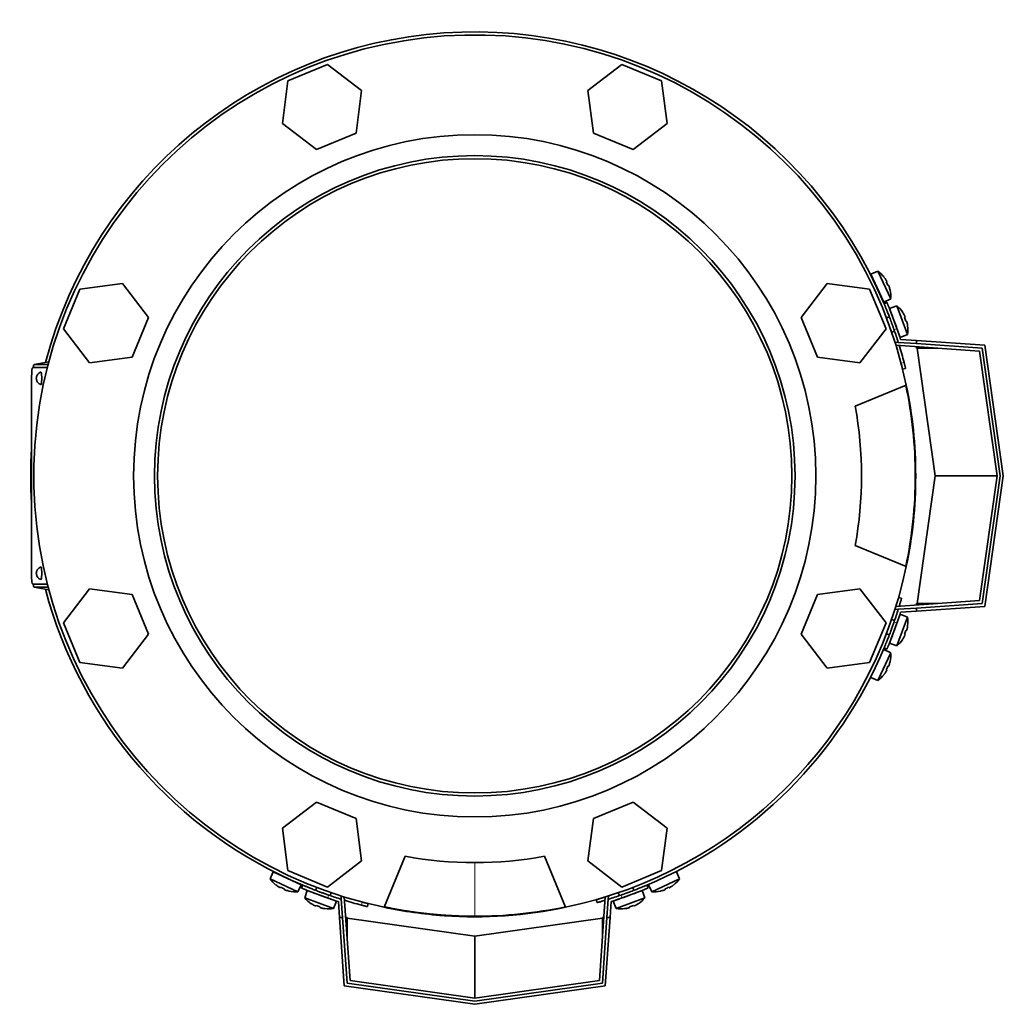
# Model space of a CAD drawing. Header units: millimetres. Extents: x 481 to 1373, y -1380 to 1448.
# Tile 1 of 28: x 484 to 802, y -1380 to -1061. Entities that reach past the tile are written whole.
import ezdxf

# ---------------------------------------------------------------- set-up
doc = ezdxf.new("R2010")
doc.units = ezdxf.units.MM
for name, color, linetype in [('M5X8_UNI7687', 7, 'Continuous'), ('MID_344-2', 7, 'Continuous'), ('VSI344-454_FILTR', 7, 'Continuous'), ('VSI344-454_FLANG', 7, 'Continuous'), ('VSI344-454_TERMI', 7, 'Continuous'), ('VSI344-454_TESTA', 7, 'Continuous'), ('VSI344_DIFFUSORE', 7, 'Continuous')]:
    doc.layers.add(name, color=color, linetype=linetype)

# ---------------------------------------------------------------- blocks, each defined once
blk = doc.blocks.new('SE2')
at = {"layer": 'M5X8_UNI7687', "color": 7, "linetype": 'Continuous', "lineweight": 35}
for p, q in [((761.76, -1142.71), (759.47, -1143.71)), ((763.69, -1152.77), (759.47, -1143.71)), ((761.76, -1142.71), (765.93, -1151.65)), ((763.78, -1144.62), (763.76, -1144.64)), ((764.63, -1146.03), (764.46, -1146.13)), ((765.23, -1147.32), (765.04, -1147.39)), ((763.69, -1152.77), (765.93, -1151.65)), ((765.74, -1148.88), (765.76, -1148.88)), ((767.97, -1153.98), (765.6, -1154.76)), ((765.6, -1154.76), (769.02, -1164.16)), ((771.34, -1163.24), (767.97, -1153.98)), ((765.49, -1157.46), (764.55, -1157.81)), ((769.8, -1156.07), (769.81, -1156.05)), ((770.54, -1157.53), (770.36, -1157.62)), ((771.03, -1158.86), (770.83, -1158.92)), ((771.4, -1160.46), (771.42, -1160.47)), ((766.26, -1162.5), (767.2, -1162.16)), ((769.02, -1164.16), (771.34, -1163.24)), ((769.02, -1253.61), (765.6, -1263.01)), ((771.34, -1254.53), (769.02, -1253.61)), ((767.2, -1255.61), (766.26, -1255.27)), ((767.97, -1263.8), (771.34, -1254.53)), ((764.55, -1259.96), (765.49, -1260.31)), ((770.54, -1260.24), (770.36, -1260.15)), ((771.03, -1258.91), (770.83, -1258.85)), ((771.4, -1257.31), (771.42, -1257.3)), ((765.6, -1263.01), (767.97, -1263.8)), ((769.8, -1261.7), (769.81, -1261.72)), ((765.93, -1266.12), (761.76, -1275.06)), ((765.93, -1266.12), (763.69, -1265)), ((765.74, -1268.89), (765.76, -1268.89)), ((764.63, -1271.74), (764.46, -1271.64)), ((765.23, -1270.45), (765.04, -1270.38)), ((759.47, -1274.06), (761.76, -1275.06)), ((763.76, -1273.13), (763.78, -1273.15)), ((566.35, -1336.83), (565.35, -1339.12)), ((574.29, -1343.29), (565.35, -1339.12)), ((566.35, -1336.83), (575.41, -1341.05)), ((697.69, -1339.12), (688.76, -1343.29)), ((697.69, -1339.12), (696.7, -1336.83)), ((567.28, -1341.12), (567.26, -1341.14)), ((568.67, -1341.99), (568.77, -1341.82)), ((569.96, -1342.6), (570.03, -1342.4)), ((574.29, -1343.29), (575.41, -1341.05)), ((580.44, -1341.92), (580.1, -1342.85)), ((682.94, -1342.85), (682.6, -1341.92)), ((687.64, -1341.05), (688.76, -1343.29)), ((693.09, -1342.6), (693.02, -1342.4)), ((694.38, -1341.99), (694.28, -1341.82)), ((695.79, -1341.14), (695.76, -1341.12)), ((571.52, -1343.1), (571.52, -1343.12)), ((577.4, -1342.96), (576.61, -1345.33)), ((576.61, -1345.33), (585.88, -1348.71)), ((586.8, -1346.38), (577.4, -1342.96)), ((584.8, -1344.57), (585.14, -1343.63)), ((685.64, -1342.96), (676.25, -1346.38)), ((677.17, -1348.71), (686.43, -1345.33)), ((677.9, -1343.63), (678.25, -1344.57)), ((686.43, -1345.33), (685.64, -1342.96)), ((691.53, -1343.1), (691.53, -1343.12)), ((578.71, -1347.16), (578.69, -1347.17)), ((580.17, -1347.91), (580.25, -1347.72)), ((581.5, -1348.39), (581.56, -1348.2)), ((583.1, -1348.76), (583.11, -1348.78)), ((585.88, -1348.71), (586.8, -1346.38)), ((676.25, -1346.38), (677.17, -1348.71)), ((679.95, -1348.76), (679.94, -1348.78)), ((681.54, -1348.39), (681.49, -1348.2)), ((682.88, -1347.91), (682.79, -1347.72)), ((684.34, -1347.16), (684.36, -1347.17))]:
    blk.add_line(p, q, dxfattribs=at)
for centre, radius, start, end in [((759.86, -1145.73), 0.5, 5.7321, 25), ((755.96, -1150.86), 10, 38.5916, 54.5414), ((762.39, -1151.17), 0.5, 25, 44.2679), ((755.96, -1150.86), 10, 355.4586, 11.4084), ((761.48, -1161.58), 10, 33.5916, 49.5414), ((761.48, -1161.58), 10, 350.4586, 6.4084), ((767.87, -1162.45), 0.5, 20, 39.2041), ((767.87, -1255.32), 0.5, 320.7959, 340), ((761.48, -1256.19), 10, 353.5916, 9.5414), ((765.81, -1260.96), 0.5, 340, 359.4626), ((761.48, -1256.19), 10, 310.4586, 326.4084), ((755.96, -1266.91), 10, 348.5916, 4.5414), ((755.96, -1266.91), 10, 305.4586, 321.4084), ((573.5, -1333.32), 10, 215.4586, 231.4084), ((568.37, -1337.22), 0.5, 245, 264.2679), ((689.55, -1333.32), 10, 308.5916, 324.5414), ((573.81, -1339.76), 0.5, 225.7321, 245), ((573.5, -1333.32), 10, 258.5916, 274.5414), ((584.22, -1338.84), 10, 220.4586, 236.4084), ((579.45, -1343.18), 0.5, 250, 269.4626), ((585.09, -1345.23), 0.5, 230.7959, 250), ((677.96, -1345.23), 0.5, 290, 309.2041), ((678.83, -1338.84), 10, 303.5916, 319.5414), ((689.55, -1333.32), 10, 265.4586, 281.4084), ((584.22, -1338.84), 10, 263.5916, 279.5414), ((678.83, -1338.84), 10, 260.4586, 276.4084)]:
    blk.add_arc(centre, radius, start, end, dxfattribs=at)
for centre, major_axis, ratio, start_param, end_param in [((755.97, -1150.85), (-4.23, 9.06), 0.996195, 4.833518, 4.948078), ((757.96, -1149.93), (3.91, -8.39), 0.811251, 1.49595, 1.645642), ((755.97, -1150.85), (4.23, -9.06), 0.996195, 1.335108, 1.449667), ((761.5, -1161.58), (-3.42, 9.4), 0.996195, 4.833518, 4.948078), ((763.56, -1160.83), (3.17, -8.7), 0.811251, 1.49595, 1.645642), ((761.5, -1161.58), (3.42, -9.4), 0.996195, 1.335108, 1.449667), ((763.56, -1256.94), (-3.17, -8.7), 0.811251, 1.49595, 1.645642), ((761.5, -1256.19), (3.42, 9.4), 0.996195, 4.833518, 4.948078), ((761.5, -1256.19), (-3.42, -9.4), 0.996195, 1.335108, 1.449667), ((755.97, -1266.92), (4.23, 9.06), 0.996195, 4.833518, 4.948078), ((755.97, -1266.92), (-4.23, -9.06), 0.996195, 1.335108, 1.449667), ((757.96, -1267.84), (-3.91, -8.39), 0.811251, 1.49595, 1.645642), ((573.49, -1333.33), (-9.06, 4.23), 0.996195, 1.335108, 1.449667), ((572.56, -1335.32), (-8.39, 3.91), 0.811251, 1.49595, 1.645642), ((573.49, -1333.33), (9.06, -4.23), 0.996195, 4.833518, 4.948078), ((689.55, -1333.33), (-9.06, -4.23), 0.996195, 1.335108, 1.449667), ((690.48, -1335.32), (-8.39, -3.91), 0.811251, 1.49595, 1.645642), ((689.55, -1333.33), (9.06, 4.23), 0.996195, 4.833518, 4.948078), ((584.22, -1338.86), (-9.4, 3.42), 0.996195, 1.335108, 1.449667), ((583.47, -1340.92), (-8.7, 3.17), 0.811251, 1.49595, 1.645642), ((584.22, -1338.86), (9.4, -3.42), 0.996195, 4.833518, 4.948078), ((678.83, -1338.86), (-9.4, -3.42), 0.996195, 1.335108, 1.449667), ((679.58, -1340.92), (-8.7, -3.17), 0.811251, 1.49595, 1.645642), ((678.83, -1338.86), (9.4, 3.42), 0.996195, 4.833518, 4.948078)]:
    blk.add_ellipse(centre, major_axis=major_axis, ratio=ratio, start_param=start_param, end_param=end_param, dxfattribs=at)
for points in [[(764.63, -1146.03), (764.64, -1146.03), (764.64, -1146.03), (764.64, -1146.02), (764.64, -1146.01), (764.63, -1145.99), (764.63, -1145.97), (764.62, -1145.95), (764.61, -1145.92), (764.59, -1145.89), (764.58, -1145.85), (764.56, -1145.82), (764.54, -1145.78), (764.52, -1145.74), (764.5, -1145.71), (764.47, -1145.67), (764.45, -1145.62), (764.43, -1145.6), (764.42, -1145.58)], [(765.44, -1147.77), (765.44, -1147.75), (765.43, -1147.72), (765.41, -1147.68), (765.4, -1147.63), (765.38, -1147.59), (765.37, -1147.55), (765.35, -1147.51), (765.33, -1147.48), (765.32, -1147.44), (765.3, -1147.41), (765.29, -1147.39), (765.28, -1147.36), (765.27, -1147.35), (765.26, -1147.33), (765.25, -1147.32), (765.24, -1147.32), (765.24, -1147.32), (765.23, -1147.32)], [(770.54, -1157.53), (770.55, -1157.53), (770.55, -1157.53), (770.55, -1157.52), (770.55, -1157.5), (770.55, -1157.49), (770.54, -1157.47), (770.54, -1157.44), (770.53, -1157.42), (770.52, -1157.38), (770.5, -1157.35), (770.49, -1157.31), (770.47, -1157.27), (770.46, -1157.23), (770.44, -1157.19), (770.42, -1157.15), (770.4, -1157.11), (770.38, -1157.08), (770.37, -1157.06)], [(771.2, -1159.33), (771.2, -1159.32), (771.19, -1159.28), (771.18, -1159.24), (771.17, -1159.19), (771.15, -1159.15), (771.14, -1159.11), (771.13, -1159.07), (771.12, -1159.03), (771.1, -1158.99), (771.09, -1158.96), (771.08, -1158.94), (771.07, -1158.91), (771.06, -1158.89), (771.05, -1158.88), (771.04, -1158.87), (771.04, -1158.86), (771.03, -1158.86), (771.03, -1158.86)], [(771.03, -1258.91), (771.03, -1258.91), (771.04, -1258.91), (771.04, -1258.9), (771.05, -1258.89), (771.06, -1258.88), (771.07, -1258.86), (771.08, -1258.84), (771.09, -1258.81), (771.1, -1258.78), (771.12, -1258.74), (771.13, -1258.7), (771.14, -1258.66), (771.15, -1258.62), (771.17, -1258.58), (771.18, -1258.54), (771.19, -1258.49), (771.2, -1258.46), (771.2, -1258.44)], [(770.37, -1260.71), (770.38, -1260.69), (770.4, -1260.66), (770.42, -1260.62), (770.44, -1260.58), (770.46, -1260.54), (770.47, -1260.5), (770.49, -1260.46), (770.5, -1260.42), (770.52, -1260.39), (770.53, -1260.36), (770.54, -1260.33), (770.54, -1260.3), (770.55, -1260.28), (770.55, -1260.27), (770.55, -1260.25), (770.55, -1260.24), (770.55, -1260.24), (770.54, -1260.24)], [(764.42, -1272.19), (764.43, -1272.18), (764.45, -1272.15), (764.47, -1272.1), (764.5, -1272.07), (764.52, -1272.03), (764.54, -1271.99), (764.56, -1271.95), (764.58, -1271.92), (764.59, -1271.88), (764.61, -1271.85), (764.62, -1271.82), (764.63, -1271.8), (764.63, -1271.78), (764.64, -1271.77), (764.64, -1271.75), (764.64, -1271.74), (764.64, -1271.74), (764.63, -1271.74)], [(765.23, -1270.45), (765.24, -1270.45), (765.24, -1270.45), (765.25, -1270.45), (765.26, -1270.44), (765.27, -1270.42), (765.28, -1270.41), (765.29, -1270.39), (765.3, -1270.36), (765.32, -1270.33), (765.33, -1270.29), (765.35, -1270.26), (765.37, -1270.22), (765.38, -1270.18), (765.4, -1270.14), (765.41, -1270.1), (765.43, -1270.05), (765.44, -1270.02), (765.44, -1270)], [(568.22, -1341.78), (568.23, -1341.79), (568.26, -1341.81), (568.3, -1341.84), (568.34, -1341.86), (568.38, -1341.88), (568.42, -1341.9), (568.46, -1341.92), (568.49, -1341.94), (568.53, -1341.96), (568.56, -1341.97), (568.58, -1341.98), (568.61, -1341.99), (568.63, -1342), (568.64, -1342), (568.66, -1342), (568.67, -1342), (568.67, -1342), (568.67, -1341.99)], [(569.96, -1342.6), (569.96, -1342.6), (569.96, -1342.6), (569.96, -1342.61), (569.97, -1342.62), (569.98, -1342.63), (570, -1342.64), (570.02, -1342.65), (570.05, -1342.67), (570.08, -1342.68), (570.11, -1342.7), (570.15, -1342.71), (570.19, -1342.73), (570.23, -1342.74), (570.27, -1342.76), (570.31, -1342.77), (570.36, -1342.79), (570.39, -1342.8), (570.41, -1342.81)], [(692.64, -1342.81), (692.66, -1342.8), (692.69, -1342.79), (692.73, -1342.77), (692.78, -1342.76), (692.82, -1342.74), (692.86, -1342.73), (692.9, -1342.71), (692.93, -1342.7), (692.97, -1342.68), (693, -1342.67), (693.02, -1342.65), (693.05, -1342.64), (693.06, -1342.63), (693.08, -1342.62), (693.09, -1342.61), (693.09, -1342.6), (693.09, -1342.6), (693.09, -1342.6)], [(694.38, -1341.99), (694.38, -1342), (694.38, -1342), (694.39, -1342), (694.4, -1342), (694.42, -1342), (694.44, -1341.99), (694.46, -1341.98), (694.49, -1341.97), (694.52, -1341.96), (694.55, -1341.94), (694.59, -1341.92), (694.63, -1341.9), (694.67, -1341.88), (694.7, -1341.86), (694.74, -1341.84), (694.78, -1341.81), (694.81, -1341.79), (694.83, -1341.78)], [(579.7, -1347.74), (579.72, -1347.74), (579.75, -1347.76), (579.79, -1347.78), (579.83, -1347.8), (579.87, -1347.82), (579.91, -1347.84), (579.95, -1347.85), (579.99, -1347.87), (580.02, -1347.88), (580.05, -1347.89), (580.08, -1347.9), (580.11, -1347.91), (580.13, -1347.91), (580.14, -1347.91), (580.16, -1347.91), (580.16, -1347.91), (580.17, -1347.91), (580.17, -1347.91)], [(581.5, -1348.39), (581.5, -1348.39), (581.5, -1348.4), (581.51, -1348.41), (581.52, -1348.41), (581.53, -1348.42), (581.55, -1348.43), (581.57, -1348.44), (581.6, -1348.45), (581.63, -1348.47), (581.67, -1348.48), (581.71, -1348.49), (581.75, -1348.5), (581.79, -1348.51), (581.83, -1348.53), (581.87, -1348.54), (581.92, -1348.55), (581.95, -1348.56), (581.97, -1348.56)], [(681.08, -1348.56), (681.09, -1348.56), (681.13, -1348.55), (681.17, -1348.54), (681.22, -1348.53), (681.26, -1348.51), (681.3, -1348.5), (681.34, -1348.49), (681.38, -1348.48), (681.41, -1348.47), (681.45, -1348.45), (681.47, -1348.44), (681.5, -1348.43), (681.51, -1348.42), (681.53, -1348.41), (681.54, -1348.41), (681.54, -1348.4), (681.54, -1348.39), (681.54, -1348.39)], [(682.88, -1347.91), (682.88, -1347.91), (682.88, -1347.91), (682.89, -1347.91), (682.9, -1347.91), (682.92, -1347.91), (682.94, -1347.91), (682.97, -1347.9), (682.99, -1347.89), (683.03, -1347.88), (683.06, -1347.87), (683.1, -1347.85), (683.14, -1347.84), (683.18, -1347.82), (683.22, -1347.8), (683.26, -1347.78), (683.3, -1347.76), (683.33, -1347.74), (683.35, -1347.74)]]:
    blk.add_open_spline(points, degree=3, dxfattribs=at)
at = {"layer": 'MID_344-2', "color": 7, "linetype": 'Continuous', "lineweight": 35}
for p, q in [((767.38, -1165.87), (767.39, -1165.68)), ((767.39, -1165.68), (768.39, -1165.75)), ((794.65, -1168.59), (767.64, -1166.7)), ((800.31, -1208.89), (794.65, -1168.59)), ((794.65, -1249.18), (800.31, -1208.89)), ((767.64, -1251.07), (794.65, -1249.18)), ((767.39, -1252.09), (767.38, -1251.9)), ((768.39, -1252.02), (767.39, -1252.09)), ((588.32, -1344.75), (588.51, -1344.74)), ((588.39, -1345.75), (588.32, -1344.75)), ((589.34, -1345), (591.23, -1372.01)), ((671.82, -1372.01), (673.71, -1345)), ((674.54, -1344.74), (674.73, -1344.75)), ((674.73, -1344.75), (674.66, -1345.75)), ((591.23, -1372.01), (631.52, -1377.67)), ((631.52, -1377.67), (671.82, -1372.01))]:
    blk.add_line(p, q, dxfattribs=at)
at = {"layer": 'VSI344-454_FILTR', "color": 4, "linetype": 'Continuous', "lineweight": 9}
for p, q in [((769.29, -1172.47), (770.26, -1172.23)), ((767.74, -1251.07), (767.65, -1251.04)), ((673.68, -1345.01), (673.7, -1345.1)), ((594.87, -1347.63), (595.11, -1346.66))]:
    blk.add_line(p, q, dxfattribs=at)
at = {"layer": 'VSI344-454_FILTR', "color": 7, "linetype": 'Continuous', "lineweight": 35}
for p, q in [((769.79, -1174.41), (770.76, -1174.17)), ((769.46, -1248.44), (768.5, -1248.16)), ((670.8, -1345.87), (671.08, -1346.83)), ((596.81, -1348.12), (597.05, -1347.15))]:
    blk.add_line(p, q, dxfattribs=at)
for start, end in [(22.7725, 165.1916), (14.7986, 17.0656), (176.4875, 183.5125), (194.8084, 247.2275), (292.8017, 337.1983), (252.9344, 255.2014)]:
    blk.add_arc((631.52, -1208.89), 143.5, start, end, dxfattribs=at)
for points, knots in [([(769.79, -1174.41), (769.79, -1174.41), (769.79, -1174.41), (769.79, -1174.4), (769.78, -1174.38), (769.77, -1174.35), (769.77, -1174.31), (769.75, -1174.23), (769.71, -1174.09), (769.65, -1173.85), (769.57, -1173.56), (769.5, -1173.26), (769.42, -1172.98), (769.36, -1172.73), (769.32, -1172.56), (769.29, -1172.47)], [0, 0, 0, 0, 0.042103, 0.083814, 0.125314, 0.166786, 0.208415, 0.250382, 0.376122, 0.50071, 0.625019, 0.750518, 0.833796, 0.916472, 1, 1, 1, 1]), ([(770.26, -1172.23), (770.27, -1172.27), (770.3, -1172.36), (770.33, -1172.49), (770.36, -1172.61), (770.39, -1172.73), (770.43, -1172.85), (770.48, -1173.05), (770.55, -1173.31), (770.62, -1173.61), (770.68, -1173.85), (770.72, -1174.01), (770.75, -1174.11), (770.76, -1174.16), (770.76, -1174.17), (770.76, -1174.17)], [0, 0, 0, 0, 0.04197, 0.083551, 0.124921, 0.166263, 0.207758, 0.249586, 0.375032, 0.499366, 0.623892, 0.749699, 0.833235, 0.916179, 1, 1, 1, 1]), ([(769.46, -1248.44), (769.46, -1248.44), (769.46, -1248.44), (769.46, -1248.46), (769.45, -1248.48), (769.44, -1248.51), (769.43, -1248.55), (769.42, -1248.6), (769.39, -1248.71), (769.33, -1248.91), (769.22, -1249.27), (769.09, -1249.71), (768.97, -1250.13), (768.86, -1250.48), (768.78, -1250.74), (768.73, -1250.91), (768.71, -1250.99)], [0, 0, 0, 0, 0.0360916, 0.0718605, 0.1074196, 0.142884, 0.1783694, 0.2139916, 0.2498648, 0.3760321, 0.5002654, 0.6243037, 0.7502673, 0.8128325, 0.8748978, 0.9284749, 0.9284749, 0.9284749, 0.9284749]), ([(670.8, -1345.87), (670.8, -1345.86), (670.8, -1345.86), (670.82, -1345.86), (670.84, -1345.85), (670.87, -1345.84), (670.91, -1345.83), (670.96, -1345.82), (671.07, -1345.79), (671.27, -1345.73), (671.63, -1345.62), (672.07, -1345.5), (672.49, -1345.37), (672.84, -1345.26), (673.12, -1345.18), (673.4, -1345.1), (673.58, -1345.04), (673.68, -1345.01)], [0, 0, 0, 0, 0.036092, 0.07186, 0.10742, 0.142884, 0.178369, 0.213991, 0.249865, 0.376032, 0.500265, 0.624303, 0.750267, 0.812832, 0.874898, 0.937082, 1, 1, 1, 1]), ([(673.63, -1346.07), (673.63, -1346.07), (673.58, -1346.08), (673.47, -1346.12), (673.31, -1346.17), (673.16, -1346.21), (673.01, -1346.26), (672.73, -1346.34), (672.35, -1346.46), (671.91, -1346.59), (671.55, -1346.69), (671.33, -1346.75), (671.2, -1346.79), (671.13, -1346.81), (671.09, -1346.82), (671.08, -1346.83), (671.08, -1346.83)], [0.0715916, 0.0715916, 0.0715916, 0.0715916, 0.0718269, 0.1073717, 0.1428229, 0.1782961, 0.2139067, 0.2497688, 0.3756794, 0.4997397, 0.6239373, 0.7501533, 0.812742, 0.8748331, 0.9370469, 1, 1, 1, 1]), ([(596.81, -1348.12), (596.81, -1348.12), (596.81, -1348.12), (596.79, -1348.12), (596.77, -1348.11), (596.74, -1348.11), (596.71, -1348.1), (596.63, -1348.08), (596.49, -1348.04), (596.25, -1347.98), (595.95, -1347.91), (595.65, -1347.83), (595.37, -1347.76), (595.12, -1347.69), (594.96, -1347.65), (594.87, -1347.63)], [0, 0, 0, 0, 0.042103, 0.083814, 0.125314, 0.166786, 0.208415, 0.250382, 0.376122, 0.50071, 0.625019, 0.750518, 0.833796, 0.916472, 1, 1, 1, 1]), ([(595.11, -1346.66), (595.16, -1346.67), (595.24, -1346.69), (595.37, -1346.72), (595.49, -1346.75), (595.61, -1346.79), (595.73, -1346.82), (595.93, -1346.87), (596.19, -1346.94), (596.49, -1347.01), (596.73, -1347.07), (596.89, -1347.11), (596.99, -1347.14), (597.04, -1347.15), (597.05, -1347.15), (597.05, -1347.15)], [0, 0, 0, 0, 0.04197, 0.083551, 0.124921, 0.166263, 0.207758, 0.249586, 0.375033, 0.499366, 0.623892, 0.749699, 0.833235, 0.916179, 1, 1, 1, 1])]:
    blk.add_open_spline(points, degree=3, knots=knots, dxfattribs=at)
at = {"layer": 'VSI344-454_FLANG', "color": 7, "linetype": 'Continuous', "lineweight": 35}
for p, q in [((583.97, -1075.97), (571.16, -1081.27)), ((594.96, -1084.4), (583.97, -1075.97)), ((679.08, -1075.97), (668.09, -1084.4)), ((691.88, -1081.27), (679.08, -1075.97)), ((571.16, -1081.27), (569.36, -1095.01)), ((693.69, -1095.01), (691.88, -1081.27)), ((593.15, -1098.14), (594.96, -1084.4)), ((668.09, -1084.4), (669.9, -1098.14)), ((569.36, -1095.01), (580.35, -1103.44)), ((682.7, -1103.44), (693.69, -1095.01)), ((580.35, -1103.44), (593.15, -1098.14)), ((669.9, -1098.14), (682.7, -1103.44)), ((503.91, -1148.53), (498.61, -1161.33)), ((517.65, -1146.72), (503.91, -1148.53)), ((526.08, -1157.71), (517.65, -1146.72)), ((745.4, -1146.72), (736.97, -1157.71)), ((759.14, -1148.53), (745.4, -1146.72)), ((764.44, -1161.33), (759.14, -1148.53)), ((520.78, -1170.51), (526.08, -1157.71)), ((736.97, -1157.71), (742.27, -1170.51)), ((498.61, -1161.33), (507.04, -1172.32)), ((756.01, -1172.32), (764.44, -1161.33)), ((507.04, -1172.32), (520.78, -1170.51)), ((742.27, -1170.51), (756.01, -1172.32)), ((754.48, -1186.39), (770.97, -1179.55)), ((770.97, -1238.22), (754.48, -1231.39)), ((507.04, -1245.45), (498.61, -1256.44)), ((520.78, -1247.26), (507.04, -1245.45)), ((526.08, -1260.06), (520.78, -1247.26)), ((742.27, -1247.26), (736.97, -1260.06)), ((756.01, -1245.45), (742.27, -1247.26)), ((764.44, -1256.44), (756.01, -1245.45)), ((498.61, -1256.44), (503.91, -1269.24)), ((759.14, -1269.24), (764.44, -1256.44)), ((517.65, -1271.05), (526.08, -1260.06)), ((736.97, -1260.06), (745.4, -1271.05)), ((503.91, -1269.24), (517.65, -1271.05)), ((745.4, -1271.05), (759.14, -1269.24)), ((580.35, -1314.33), (569.36, -1322.76)), ((593.15, -1319.63), (580.35, -1314.33)), ((682.7, -1314.33), (669.9, -1319.63)), ((693.69, -1322.76), (682.7, -1314.33)), ((594.96, -1333.37), (593.15, -1319.63)), ((669.9, -1319.63), (668.09, -1333.37)), ((569.36, -1322.76), (571.16, -1336.5)), ((691.88, -1336.5), (693.69, -1322.76)), ((583.97, -1341.8), (594.96, -1333.37)), ((602.19, -1348.33), (609.02, -1331.84)), ((654.02, -1331.84), (660.85, -1348.33)), ((668.09, -1333.37), (679.08, -1341.8)), ((571.16, -1336.5), (583.97, -1341.8)), ((679.08, -1341.8), (691.88, -1336.5))]:
    blk.add_line(p, q, dxfattribs=at)
for radius in [110.25, 103.5]:
    blk.add_circle((631.52, -1208.89), radius, dxfattribs=at)
for radius, start, end in [(142.5, 11.878, 258.122), (125, 349.6302, 10.3698), (142.5, 281.878, 348.122), (125, 259.6302, 280.3698)]:
    blk.add_arc((631.52, -1208.89), radius, start, end, dxfattribs=at)
at = {"layer": 'VSI344-454_TERMI', "color": 7, "linetype": 'Continuous', "lineweight": 35}
for p, q in [((764.73, -1152.89), (763.81, -1153.27)), ((768.39, -1165.75), (774.31, -1166.16)), ((769.13, -1164.8), (774.31, -1165.16)), ((774.31, -1165.16), (796.4, -1166.7)), ((774.31, -1166.16), (774.31, -1165.16)), ((795.53, -1167.65), (774.31, -1166.16)), ((774.31, -1167.63), (774.31, -1167.17)), ((774.52, -1167.65), (774.31, -1167.63)), ((781.19, -1167.65), (774.52, -1167.65)), ((780.31, -1208.89), (774.52, -1167.65)), ((801.32, -1208.89), (795.53, -1167.65)), ((796.4, -1166.7), (802.33, -1208.89)), ((774.52, -1250.12), (780.31, -1208.89)), ((800.31, -1208.89), (780.31, -1208.89)), ((795.53, -1250.12), (801.32, -1208.89)), ((802.33, -1208.89), (796.4, -1251.07)), ((774.31, -1250.14), (774.52, -1250.12)), ((774.31, -1251.61), (795.53, -1250.12)), ((774.31, -1250.14), (774.31, -1250.61)), ((781.19, -1250.12), (774.52, -1250.12)), ((768.39, -1252.02), (774.31, -1251.61)), ((769.13, -1252.97), (774.31, -1252.61)), ((796.4, -1251.07), (774.31, -1252.61)), ((774.31, -1252.61), (774.31, -1251.61)), ((763.81, -1264.5), (764.73, -1264.89)), ((575.91, -1341.17), (575.52, -1342.09)), ((687.52, -1342.09), (687.14, -1341.17)), ((588.39, -1345.75), (588.8, -1351.67)), ((674.66, -1345.75), (674.25, -1351.67)), ((587.44, -1346.5), (587.8, -1351.67)), ((675.61, -1346.5), (675.25, -1351.67)), ((589.34, -1373.77), (587.8, -1351.67)), ((587.8, -1351.67), (588.8, -1351.67)), ((588.8, -1351.67), (590.28, -1372.89)), ((590.27, -1351.67), (589.8, -1351.67)), ((590.27, -1351.67), (590.28, -1351.88)), ((590.28, -1351.88), (631.52, -1357.67)), ((590.28, -1358.55), (590.28, -1351.88)), ((631.52, -1357.67), (672.76, -1351.88)), ((672.76, -1372.89), (674.25, -1351.67)), ((672.76, -1351.88), (672.78, -1351.67)), ((672.76, -1358.55), (672.76, -1351.88)), ((672.78, -1351.67), (673.24, -1351.67)), ((675.25, -1351.67), (673.7, -1373.77)), ((674.25, -1351.67), (675.25, -1351.67)), ((631.52, -1377.67), (631.52, -1357.67)), ((631.52, -1379.69), (589.34, -1373.77)), ((590.28, -1372.89), (631.52, -1378.68)), ((631.52, -1378.68), (672.76, -1372.89)), ((673.7, -1373.77), (631.52, -1379.69))]:
    blk.add_line(p, q, dxfattribs=at)
at = {"layer": 'VSI344-454_TERMI', "color": 4, "linetype": 'Continuous', "lineweight": 9}
for p, q in [((767.96, -1161.29), (767.04, -1161.68)), ((767.04, -1256.09), (767.96, -1256.48)), ((584.32, -1344.4), (583.93, -1345.32)), ((679.12, -1345.32), (678.73, -1344.4))]:
    blk.add_line(p, q, dxfattribs=at)
at = {"layer": 'VSI344-454_TERMI', "color": 7, "linetype": 'Continuous', "lineweight": 35}
for radius, start, end in [(144.5, 17.7643, 19.2308), (143.5, 17.4941, 19.2059), (143.5, 340.7941, 342.5059), (144.5, 340.7692, 342.2357), (144.5, 250.7692, 252.2357), (143.5, 250.7941, 252.5059), (143.5, 287.4941, 289.2059), (144.5, 287.7643, 289.2308)]:
    blk.add_arc((631.52, -1208.89), radius, start, end, dxfattribs=at)
for points, knots in [([(767.04, -1161.68), (767, -1161.59), (766.94, -1161.4), (766.84, -1161.12), (766.74, -1160.84), (766.64, -1160.57), (766.55, -1160.29), (766.45, -1160.02), (766.35, -1159.75), (766.25, -1159.49), (766.16, -1159.22), (766.06, -1158.96), (765.96, -1158.69), (765.8, -1158.27), (765.58, -1157.68), (765.31, -1156.98), (765.05, -1156.32), (764.81, -1155.7), (764.58, -1155.15), (764.39, -1154.66), (764.21, -1154.24), (764.08, -1153.93), (763.99, -1153.71), (763.93, -1153.55), (763.87, -1153.43), (763.84, -1153.34), (763.81, -1153.28), (763.81, -1153.28), (763.81, -1153.27)], [0, 0, 0, 0, 0.021018, 0.041935, 0.062772, 0.083551, 0.104297, 0.125029, 0.145773, 0.166549, 0.187381, 0.20829, 0.2293, 0.250431, 0.312491, 0.374707, 0.437523, 0.500061, 0.562591, 0.625422, 0.687637, 0.749714, 0.79185, 0.833578, 0.875076, 0.916526, 0.958107, 1, 1, 1, 1]), ([(764.73, -1152.89), (764.73, -1152.89), (764.73, -1152.89), (764.74, -1152.9), (764.75, -1152.92), (764.76, -1152.95), (764.78, -1152.99), (764.8, -1153.04), (764.82, -1153.1), (764.85, -1153.17), (764.88, -1153.24), (764.91, -1153.32), (764.95, -1153.42), (765.02, -1153.58), (765.13, -1153.85), (765.31, -1154.27), (765.51, -1154.76), (765.73, -1155.32), (765.97, -1155.93), (766.23, -1156.59), (766.5, -1157.3), (766.75, -1157.96), (766.98, -1158.57), (767.18, -1159.1), (767.37, -1159.63), (767.57, -1160.18), (767.77, -1160.73), (767.9, -1161.1), (767.96, -1161.29)], [0, 0, 0, 0, 0.020996, 0.041893, 0.062713, 0.083477, 0.104209, 0.124931, 0.145666, 0.166436, 0.187264, 0.208173, 0.229184, 0.250319, 0.312379, 0.374611, 0.437429, 0.499972, 0.562503, 0.625328, 0.687536, 0.749604, 0.791737, 0.833471, 0.874985, 0.916457, 0.958069, 1, 1, 1, 1]), ([(763.81, -1264.5), (763.81, -1264.5), (763.81, -1264.5), (763.82, -1264.48), (763.83, -1264.46), (763.84, -1264.43), (763.85, -1264.39), (763.88, -1264.34), (763.9, -1264.28), (763.93, -1264.22), (763.96, -1264.14), (763.99, -1264.06), (764.03, -1263.97), (764.1, -1263.8), (764.21, -1263.53), (764.39, -1263.11), (764.58, -1262.62), (764.81, -1262.07), (765.05, -1261.46), (765.31, -1260.79), (765.58, -1260.09), (765.83, -1259.42), (766.06, -1258.82), (766.25, -1258.29), (766.45, -1257.75), (766.64, -1257.2), (766.84, -1256.65), (766.97, -1256.28), (767.04, -1256.09)], [0, 0, 0, 0, 0.020997, 0.041893, 0.062713, 0.083477, 0.104209, 0.124931, 0.145666, 0.166436, 0.187265, 0.208173, 0.229184, 0.250319, 0.312379, 0.374611, 0.437429, 0.499972, 0.562502, 0.625327, 0.687534, 0.749602, 0.791735, 0.833469, 0.874983, 0.916456, 0.958068, 1, 1, 1, 1]), ([(767.96, -1256.48), (767.93, -1256.57), (767.86, -1256.76), (767.76, -1257.04), (767.67, -1257.32), (767.57, -1257.59), (767.47, -1257.86), (767.37, -1258.14), (767.27, -1258.41), (767.18, -1258.67), (767.08, -1258.94), (766.98, -1259.2), (766.88, -1259.46), (766.72, -1259.89), (766.5, -1260.47), (766.23, -1261.18), (765.97, -1261.84), (765.73, -1262.45), (765.51, -1263.01), (765.31, -1263.5), (765.13, -1263.92), (765.01, -1264.23), (764.91, -1264.45), (764.85, -1264.61), (764.8, -1264.73), (764.76, -1264.82), (764.74, -1264.88), (764.73, -1264.88), (764.73, -1264.89)], [0, 0, 0, 0, 0.021018, 0.041934, 0.062771, 0.08355, 0.104295, 0.125028, 0.145771, 0.166547, 0.187379, 0.208288, 0.229298, 0.250429, 0.312489, 0.374705, 0.437522, 0.500061, 0.562591, 0.625422, 0.687637, 0.749714, 0.79185, 0.833578, 0.875077, 0.916526, 0.958107, 1, 1, 1, 1]), ([(583.93, -1345.32), (583.84, -1345.29), (583.65, -1345.22), (583.37, -1345.13), (583.09, -1345.03), (582.82, -1344.93), (582.54, -1344.83), (582.27, -1344.73), (582, -1344.64), (581.74, -1344.54), (581.47, -1344.44), (581.21, -1344.34), (580.94, -1344.24), (580.52, -1344.08), (579.94, -1343.86), (579.23, -1343.59), (578.57, -1343.33), (577.95, -1343.09), (577.4, -1342.87), (576.91, -1342.67), (576.49, -1342.5), (576.18, -1342.37), (575.96, -1342.28), (575.8, -1342.21), (575.68, -1342.16), (575.59, -1342.12), (575.53, -1342.1), (575.53, -1342.09), (575.52, -1342.09)], [0, 0, 0, 0, 0.021018, 0.041934, 0.062771, 0.08355, 0.104295, 0.125028, 0.145771, 0.166547, 0.187379, 0.208288, 0.229298, 0.250429, 0.312489, 0.374705, 0.437522, 0.500061, 0.562591, 0.625422, 0.687637, 0.749714, 0.79185, 0.833578, 0.875077, 0.916526, 0.958107, 1, 1, 1, 1]), ([(575.91, -1341.17), (575.91, -1341.17), (575.91, -1341.17), (575.93, -1341.18), (575.95, -1341.19), (575.98, -1341.2), (576.02, -1341.22), (576.07, -1341.24), (576.13, -1341.26), (576.19, -1341.29), (576.27, -1341.32), (576.35, -1341.35), (576.44, -1341.39), (576.61, -1341.46), (576.88, -1341.57), (577.3, -1341.75), (577.79, -1341.95), (578.34, -1342.17), (578.95, -1342.41), (579.62, -1342.67), (580.32, -1342.94), (580.99, -1343.19), (581.59, -1343.42), (582.12, -1343.61), (582.66, -1343.81), (583.21, -1344.01), (583.76, -1344.2), (584.13, -1344.33), (584.32, -1344.4)], [0, 0, 0, 0, 0.020997, 0.041893, 0.062713, 0.083477, 0.104209, 0.124931, 0.145666, 0.166436, 0.187265, 0.208173, 0.229184, 0.250319, 0.312379, 0.374611, 0.437429, 0.499972, 0.562502, 0.625327, 0.687534, 0.749602, 0.791735, 0.833469, 0.874983, 0.916456, 0.958068, 1, 1, 1, 1]), ([(678.73, -1344.4), (678.82, -1344.37), (679.01, -1344.3), (679.29, -1344.2), (679.57, -1344.1), (679.84, -1344.01), (680.11, -1343.91), (680.39, -1343.81), (680.66, -1343.71), (680.92, -1343.61), (681.19, -1343.52), (681.45, -1343.42), (681.72, -1343.32), (682.14, -1343.16), (682.72, -1342.94), (683.43, -1342.67), (684.09, -1342.41), (684.71, -1342.17), (685.26, -1341.95), (685.75, -1341.75), (686.17, -1341.57), (686.48, -1341.45), (686.7, -1341.35), (686.86, -1341.29), (686.98, -1341.24), (687.07, -1341.2), (687.13, -1341.18), (687.13, -1341.17), (687.14, -1341.17)], [0, 0, 0, 0, 0.021018, 0.041935, 0.062772, 0.083551, 0.104297, 0.125029, 0.145773, 0.166549, 0.187381, 0.20829, 0.2293, 0.250431, 0.312491, 0.374707, 0.437523, 0.500061, 0.562591, 0.625422, 0.687637, 0.749714, 0.79185, 0.833578, 0.875076, 0.916526, 0.958107, 1, 1, 1, 1]), ([(687.52, -1342.09), (687.52, -1342.09), (687.52, -1342.09), (687.51, -1342.1), (687.49, -1342.11), (687.45, -1342.12), (687.42, -1342.14), (687.37, -1342.16), (687.31, -1342.18), (687.24, -1342.21), (687.17, -1342.24), (687.08, -1342.28), (686.99, -1342.32), (686.83, -1342.38), (686.56, -1342.5), (686.13, -1342.67), (685.65, -1342.87), (685.09, -1343.09), (684.48, -1343.33), (683.82, -1343.59), (683.11, -1343.86), (682.45, -1344.12), (681.84, -1344.34), (681.31, -1344.54), (680.77, -1344.73), (680.23, -1344.93), (679.68, -1345.13), (679.3, -1345.26), (679.12, -1345.32)], [0, 0, 0, 0, 0.020996, 0.041893, 0.062713, 0.083477, 0.104209, 0.124931, 0.145666, 0.166436, 0.187264, 0.208173, 0.229184, 0.250319, 0.312379, 0.374611, 0.437429, 0.499972, 0.562503, 0.625328, 0.687536, 0.749604, 0.791737, 0.833471, 0.874985, 0.916457, 0.958069, 1, 1, 1, 1])]:
    blk.add_open_spline(points, degree=3, knots=knots, dxfattribs=at)
at = {"layer": 'VSI344-454_TESTA', "color": 7, "linetype": 'Continuous', "lineweight": 35}
for p, q in [((493.39, -1173.89), (488.66, -1173.89)), ((493.88, -1172.01), (489.14, -1172.89)), ((493.65, -1172.89), (489.16, -1172.89)), ((488.29, -1176.89), (488.29, -1240.89)), ((488.66, -1243.89), (493.39, -1243.89)), ((489.14, -1244.88), (493.88, -1245.76)), ((493.65, -1244.89), (489.16, -1244.89))]:
    blk.add_line(p, q, dxfattribs=at)
at = {"layer": 'VSI344-454_TESTA', "color": 4, "linetype": 'Continuous', "lineweight": 9}
for p, q in [((493.88, -1172.01), (489.16, -1172.89)), ((489.16, -1244.89), (493.88, -1245.76)), ((631.52, -1333.81), (631.52, -1351.24))]:
    blk.add_line(p, q, dxfattribs=at)
at = {"layer": 'VSI344-454_TESTA', "color": 7, "linetype": 'Continuous', "lineweight": 35}
for start, end in [(90, 270), (270, 90)]:
    blk.add_arc((631.52, -1208.89), 102.5, start, end, dxfattribs=at)
for centre, major_axis, start_param, end_param in [((488.66, -1176.89), (0, 3), 0, 1.570796), ((491.34, -1177.39), (0, -2), 0, 3.17279), ((491.34, -1177.39), (0, -2), 6.249549, 6.283185), ((488.66, -1240.89), (0, 3), 1.570796, 3.141593), ((491.34, -1240.39), (0, -2), 0, 3.17279), ((491.34, -1240.39), (0, -2), 6.249549, 6.283185)]:
    blk.add_ellipse(centre, major_axis=major_axis, ratio=0.121869, start_param=start_param, end_param=end_param, dxfattribs=at)
at = {"layer": 'VSI344-454_TESTA', "color": 4, "linetype": 'Continuous', "lineweight": 9}
for centre in [(489.85, -1177.39), (489.85, -1240.39)]:
    blk.add_ellipse(centre, major_axis=(0, 0.0635), ratio=0.121869, dxfattribs=at)
at = {"layer": 'VSI344-454_TESTA', "color": 7, "linetype": 'Continuous', "lineweight": 35}
for points, degree in [([(489.16, -1172.89), (488.96, -1172.89), (488.82, -1173.89)], 2), ([(488.82, -1243.89), (488.96, -1244.89), (489.16, -1244.89)], 2), ([(660.8, -1348.2), (651.18, -1350.22), (641.35, -1351.24), (631.52, -1351.24)], 3)]:
    blk.add_open_spline(points, degree=degree, dxfattribs=at)
for points, knots in [([(491.33, -1175.41), (491.29, -1175.41), (491.06, -1175.43), (490.69, -1175.66), (490.31, -1176), (490.07, -1176.36), (489.92, -1176.7), (489.85, -1177.01), (489.83, -1177.24), (489.83, -1177.36), (489.83, -1177.39)], [0, 0, 0, 0, 0.04341, 0.266302, 0.453394, 0.613667, 0.749313, 0.863359, 0.972829, 1, 1, 1, 1]), ([(489.83, -1177.39), (489.83, -1177.43), (489.83, -1177.66), (489.9, -1178.05), (490.13, -1178.54), (490.5, -1178.97), (490.94, -1179.28), (491.23, -1179.34), (491.33, -1179.35)], [0, 0, 0, 0, 0.046258, 0.268758, 0.425646, 0.653757, 0.894761, 1, 1, 1, 1]), ([(770.84, -1179.61), (772.86, -1189.23), (773.88, -1199.06), (773.88, -1218.71), (772.86, -1228.54), (770.84, -1238.16)], [0.0067105, 0.0067105, 0.0067105, 0.0067105, 0.5, 0.5, 0.9932949, 0.9932949, 0.9932949, 0.9932949]), ([(491.33, -1238.41), (491.29, -1238.41), (491.06, -1238.43), (490.69, -1238.66), (490.31, -1239), (490.07, -1239.36), (489.92, -1239.7), (489.85, -1240.01), (489.83, -1240.24), (489.83, -1240.36), (489.83, -1240.39)], [0, 0, 0, 0, 0.04341, 0.266302, 0.453394, 0.613667, 0.749313, 0.863359, 0.972829, 1, 1, 1, 1]), ([(489.83, -1240.39), (489.83, -1240.43), (489.83, -1240.66), (489.9, -1241.05), (490.13, -1241.54), (490.5, -1241.97), (490.94, -1242.28), (491.23, -1242.34), (491.33, -1242.35)], [0, 0, 0, 0, 0.046258, 0.268758, 0.425646, 0.653757, 0.894761, 1, 1, 1, 1])]:
    blk.add_open_spline(points, degree=3, knots=knots, dxfattribs=at)
blk.add_rational_spline([(602.25, -1348.2), (611.89, -1350.22), (621.68, -1351.24), (631.52, -1351.24)], [0.999854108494, 0.996331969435, 0.996380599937, 1], degree=3, dxfattribs=at)
at = {"layer": 'VSI344_DIFFUSORE', "color": 7, "linetype": 'Continuous', "lineweight": 35}
for start, end in [(0, 11.878), (348.122, 360), (258.122, 265.9495), (266.027, 281.878)]:
    blk.add_arc((631.52, -1208.89), 142.5, start, end, dxfattribs=at)

msp = doc.modelspace()

# ---------------------------------------------------------------- block references
msp.add_blockref('SE2', (0, 0))

doc.saveas('drawing.dxf')
